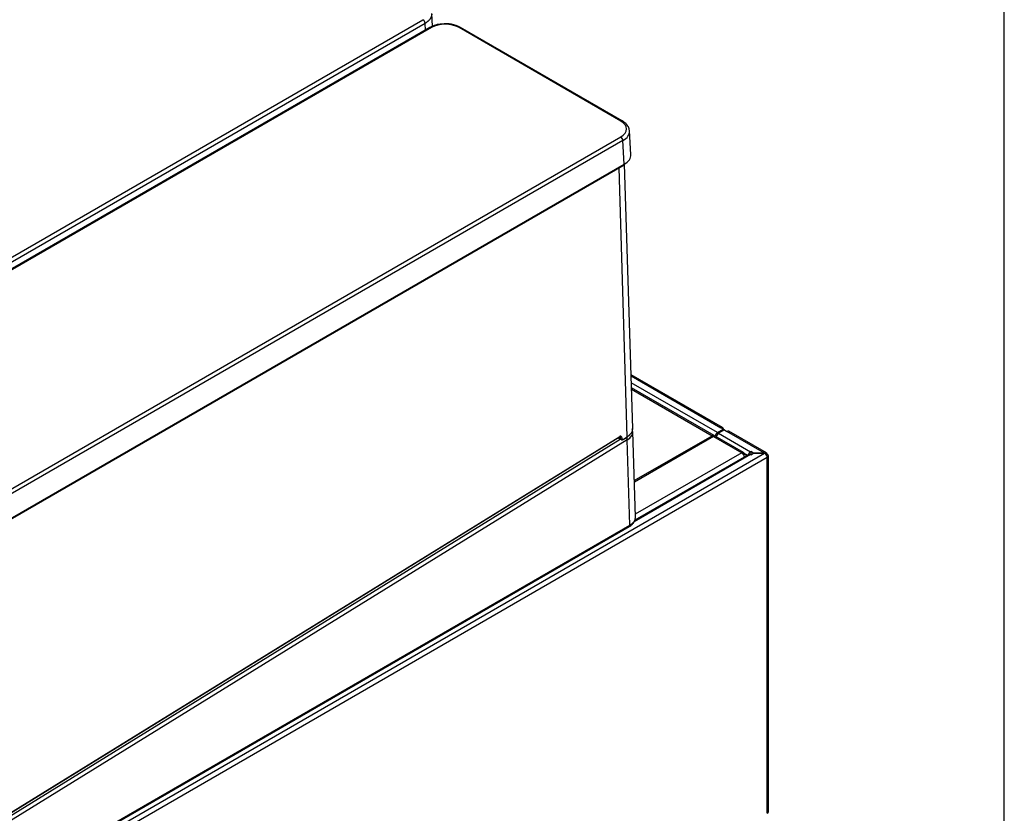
# Model space of a CAD drawing. Header units: millimetres. Extents: x 0 to 287, y 0 to 200.
# Tile 67 of 68: x 255 to 287, y 130 to 156. Entities that reach past the tile are written whole.
import ezdxf

# ---------------------------------------------------------------- set-up
doc = ezdxf.new("R2010")
doc.units = ezdxf.units.MM
for name, color, linetype in [('130.193_BW4C_CTM', 7, 'Continuous'), ('Défaut', 7, 'Continuous'), ('Marges', 7, 'Continuous')]:
    doc.layers.add(name, color=color, linetype=linetype)

# ---------------------------------------------------------------- blocks, each defined once
blk = doc.blocks.new('SE3')
at = {"layer": '130.193_BW4C_CTM', "color": 7, "linetype": 'Continuous'}
for p, q in [((268.142, 155.879), (268.117, 156.298)), ((239.487, 139.734), (267.828, 156.097)), ((267.899, 155.977), (239.557, 139.614)), ((267.912, 155.757), (267.899, 155.977)), ((268.058, 155.841), (239.716, 139.486)), ((268.108, 155.836), (239.766, 139.481)), ((274.351, 152.757), (269.019, 155.835)), ((274.401, 152.762), (269.069, 155.84)), ((274.687, 151.653), (274.64, 152.431)), ((246.01, 135.876), (274.351, 152.231)), ((274.422, 152.111), (246.08, 135.756)), ((274.469, 151.334), (274.422, 152.111)), ((246.07, 134.927), (274.459, 151.31)), ((246.08, 134.952), (274.469, 151.334)), ((274.746, 142.623), (274.48, 151.34)), ((274.565, 142.351), (274.294, 151.214)), ((277.71, 142.652), (274.692, 144.394)), ((274.693, 144.353), (277.65, 142.646)), ((277.542, 142.486), (274.7, 144.126)), ((277.427, 142.391), (274.705, 143.963)), ((274.706, 143.922), (277.368, 142.385)), ((277.542, 142.486), (277.734, 142.597)), ((277.77, 142.576), (277.577, 142.465)), ((277.734, 142.597), (277.65, 142.646)), ((277.734, 142.556), (277.734, 142.597)), ((277.77, 142.576), (277.855, 142.527)), ((274.568, 142.247), (244.638, 123.769)), ((246.159, 124.874), (274.337, 142.27)), ((246.206, 124.996), (274.313, 142.349)), ((246.211, 125.01), (274.318, 142.363)), ((274.258, 142.316), (274.364, 142.254)), ((274.274, 142.325), (274.345, 142.284)), ((274.315, 142.35), (274.334, 142.339)), ((274.345, 142.284), (274.334, 142.339)), ((274.376, 142.344), (274.387, 142.289)), ((274.432, 142.259), (274.559, 142.338)), ((274.437, 142.273), (274.565, 142.351)), ((274.654, 139.432), (274.568, 142.247)), ((274.835, 139.694), (274.749, 142.519)), ((274.799, 140.902), (277.368, 142.385)), ((277.411, 142.361), (274.8, 140.853)), ((277.389, 142.348), (277.368, 142.385)), ((277.411, 142.361), (278.345, 141.821)), ((278.404, 141.827), (277.47, 142.366)), ((277.577, 142.465), (278.631, 141.857)), ((279.092, 141.813), (277.855, 142.527)), ((279.159, 141.815), (277.915, 142.533)), ((246.035, 122.719), (279.092, 141.805)), ((279.184, 141.662), (246.12, 122.572)), ((278.631, 141.761), (274.795, 139.546)), ((278.577, 141.766), (274.819, 139.596)), ((278.345, 141.821), (274.832, 139.793)), ((278.429, 141.773), (278.404, 141.759)), ((278.53, 141.739), (278.425, 141.799)), ((278.438, 141.686), (278.428, 141.692)), ((278.437, 141.685), (278.428, 141.69)), ((278.429, 141.773), (278.509, 141.727)), ((278.625, 141.764), (278.625, 141.765)), ((278.64, 141.862), (278.631, 141.857)), ((278.631, 141.775), (278.64, 141.78)), ((278.631, 141.761), (278.64, 141.756)), ((278.64, 141.862), (278.64, 141.78)), ((278.724, 141.813), (278.64, 141.862)), ((278.64, 141.756), (278.724, 141.805)), ((278.64, 141.78), (278.661, 141.768)), ((279.092, 141.813), (278.724, 141.813)), ((278.724, 141.805), (278.724, 141.813)), ((278.724, 141.805), (279.092, 141.805)), ((279.106, 141.804), (279.106, 141.812)), ((279.184, 141.76), (279.159, 141.745)), ((279.184, 129.937), (279.184, 141.662)), ((279.219, 129.986), (279.219, 141.711)), ((244.567, 122.037), (274.633, 139.387)), ((244.588, 122.082), (274.654, 139.432))]:
    blk.add_line(p, q, dxfattribs=at)
for centre, radius, start, end in [((268.489, 155.082), 0.873, 92.5374, 119.6094), ((268.584, 154.937), 1.025, 61.7559, 97.5111)]:
    blk.add_arc(centre, radius, start, end, dxfattribs=at)
for centre, major_axis, ratio, start_param, end_param in [((267.828, 156.015), (0.05, -0.0866), 0.57735, 0.820305, 2.356194), ((268.564, 155.572), (0.645, 0), 0.577911, 0.786131, 2.355709), ((268.108, 155.754), (0.05, -0.0866), 0.577493, 2.356318, 3.141593), ((269.019, 155.754), (-0.05, -0.0866), 0.57735, 3.141593, 3.926744), ((274.351, 152.675), (-0.05, -0.0866), 0.57735, 3.141397, 3.926744), ((273.895, 152.494), (-0.646, 0), 0.576505, 2.356926, 3.926505), ((273.895, 152.412), (-0.746, -0.006), 0.576669, 2.352259, 3.171777), ((273.895, 152.412), (-0.746, -0.006), 0.576669, 3.171777, 3.234463), ((274.351, 152.149), (0.05, -0.0866), 0.577493, 0.820428, 2.356318), ((273.941, 151.636), (-0.746, -0.003), 0.576593, 2.354594, 3.174111), ((274.434, 151.353), (-0.025, 0.0433), 0.577493, 3.141593, 3.962021), ((274.126, 142.604), (-0.62, -0.019), 0.59701, 2.338253, 3.141593), ((277.65, 142.548), (-0.06, -0.104), 0.57735, 2.356194, 3.926991), ((277.65, 142.548), (-0.12, 0), 0.57735, 3.497215, 3.926991), ((277.855, 142.429), (-0.06, -0.104), 0.57735, 3.141593, 3.926991), ((274.297, 142.375), (-0.0158, 0.0255), 0.556997, 3.141593, 3.910251), ((274.32, 142.299), (-0.04, -0.0693), 0.57735, 2.565387, 3.961651), ((274.299, 142.311), (-0.025, -0.0433), 0.57735, 2.565387, 3.143385), ((274.355, 142.356), (0.0294, 0.006), 0.684662, 3.798103, 5.368899), ((274.366, 142.301), (0.0294, 0.006), 0.684662, 3.798103, 5.368899), ((274.414, 142.341), (0.05, 0.0866), 0.57735, 2.565387, 3.144041), ((274.435, 142.329), (0.035, 0.0606), 0.57735, 2.565387, 3.961651), ((274.416, 142.285), (-0.0158, 0.0255), 0.556997, 3.141197, 3.910251), ((274.497, 142.288), (0.0525, -0.0851), 0.556997, 0.768659, 1.671499), ((274.543, 142.364), (-0.0158, 0.0255), 0.556997, 3.141593, 3.910251), ((274.129, 142.5), (-0.62, -0.019), 0.59701, 2.338253, 3.150824), ((277.368, 142.289), (-0.059, -0.102), 0.57735, 2.773812, 3.926991), ((277.411, 142.264), (-0.059, -0.102), 0.57735, 3.141593, 3.926991), ((277.542, 142.397), (-0.054, -0.0935), 0.57735, 3.926991, 5.336946), ((277.577, 142.377), (-0.054, -0.0935), 0.57735, 3.926991, 5.335436), ((278.345, 141.725), (-0.059, -0.102), 0.57735, 2.356194, 3.926991), ((278.345, 141.725), (0.059, -0.102), 0.57735, 0.824761, 2.356194), ((278.631, 141.769), (0.054, 0.0935), 0.57735, 0.785398, 2.028754), ((278.631, 141.672), (0.054, -0.0935), 0.57735, 2.356194, 3.141583), ((278.631, 141.769), (-0.004, -0.00693), 0.57735, 3.926991, 5.497787), ((279.092, 141.715), (0.17, 0), 0.57735, 1.487366, 1.570796), ((279.092, 141.707), (-0.17, 0), 0.57735, 4.628959, 4.712389), ((279.099, 141.711), (-0.06, -0.104), 0.57735, 2.356194, 3.843561), ((279.099, 141.711), (-0.06, 0.104), 0.57735, 3.926991, 5.414357), ((279.099, 141.711), (-0.12, 0), 0.57735, 2.356194, 3.926991), ((274.215, 139.685), (-0.62, -0.003), 0.580447, 2.353058, 3.156397), ((274.583, 139.473), (-0.05, 0.0866), 0.577493, 3.141593, 3.927114), ((279.099, 129.986), (-0.12, 0), 0.57735, 2.356194, 3.141593)]:
    blk.add_ellipse(centre, major_axis=major_axis, ratio=ratio, start_param=start_param, end_param=end_param, dxfattribs=at)
for points, knots in [([(268.117, 156.283), (268.117, 156.278), (268.117, 156.268), (268.116, 156.254), (268.113, 156.239), (268.11, 156.224), (268.106, 156.21), (268.102, 156.195), (268.096, 156.181), (268.09, 156.167), (268.082, 156.153), (268.074, 156.139), (268.065, 156.125), (268.056, 156.111), (268.045, 156.098), (268.034, 156.084), (268.022, 156.071), (268.009, 156.059), (267.995, 156.046), (267.981, 156.034), (267.966, 156.022), (267.95, 156.01), (267.934, 155.999), (267.917, 155.988), (267.905, 155.981), (267.899, 155.977)], [0.5, 0.5, 0.5, 0.5, 0.5217358, 0.5434717, 0.5652076, 0.5869437, 0.6086799, 0.6304163, 0.6521529, 0.6738898, 0.695627, 0.7173645, 0.7391024, 0.7608407, 0.7825794, 0.8043187, 0.8260585, 0.8477988, 0.8695397, 0.8912813, 0.9130235, 0.9347665, 0.9565102, 0.9782547, 1, 1, 1, 1]), ([(274.63, 152.465), (274.63, 152.477), (274.629, 152.53), (274.57, 152.626), (274.484, 152.711), (274.423, 152.749), (274.401, 152.762)], [0, 0, 0, 0, 0.0955, 0.463444, 0.84071, 1, 1, 1, 1]), ([(274.742, 142.522), (274.741, 142.555), (274.739, 142.584), (274.731, 142.612), (274.731, 142.613)], [0, 0, 0, 0, 0.2553817, 0.2593673, 0.2593673, 0.2593673, 0.2593673]), ([(274.313, 142.349), (274.316, 142.351), (274.322, 142.354), (274.325, 142.354), (274.325, 142.354), (274.325, 142.354)], [0, 0, 0, 0, 0.3207771, 0.6539683, 0.7449638, 0.7449638, 0.7449638, 0.7449638]), ([(274.365, 142.254), (274.372, 142.251), (274.386, 142.246), (274.411, 142.248), (274.424, 142.255), (274.432, 142.259)], [0, 0, 0, 0, 0.336269, 0.666359, 1, 1, 1, 1]), ([(274.633, 139.387), (274.666, 139.408), (274.723, 139.446), (274.788, 139.523), (274.824, 139.593), (274.828, 139.633), (274.829, 139.648)], [0, 0, 0, 0, 0.283409, 0.571927, 0.863553, 1, 1, 1, 1])]:
    blk.add_open_spline(points, degree=3, knots=knots, dxfattribs=at)

msp = doc.modelspace()

# ---------------------------------------------------------------- linework, layer by layer
at = {"layer": 'Marges', "color": 7, "linetype": 'Continuous'}
msp.add_line((287, 10), (287, 200), dxfattribs=at)

# ---------------------------------------------------------------- block references
at = {"layer": 'Défaut'}
msp.add_blockref('SE3', (0, 0), dxfattribs=at)

doc.saveas('drawing.dxf')
